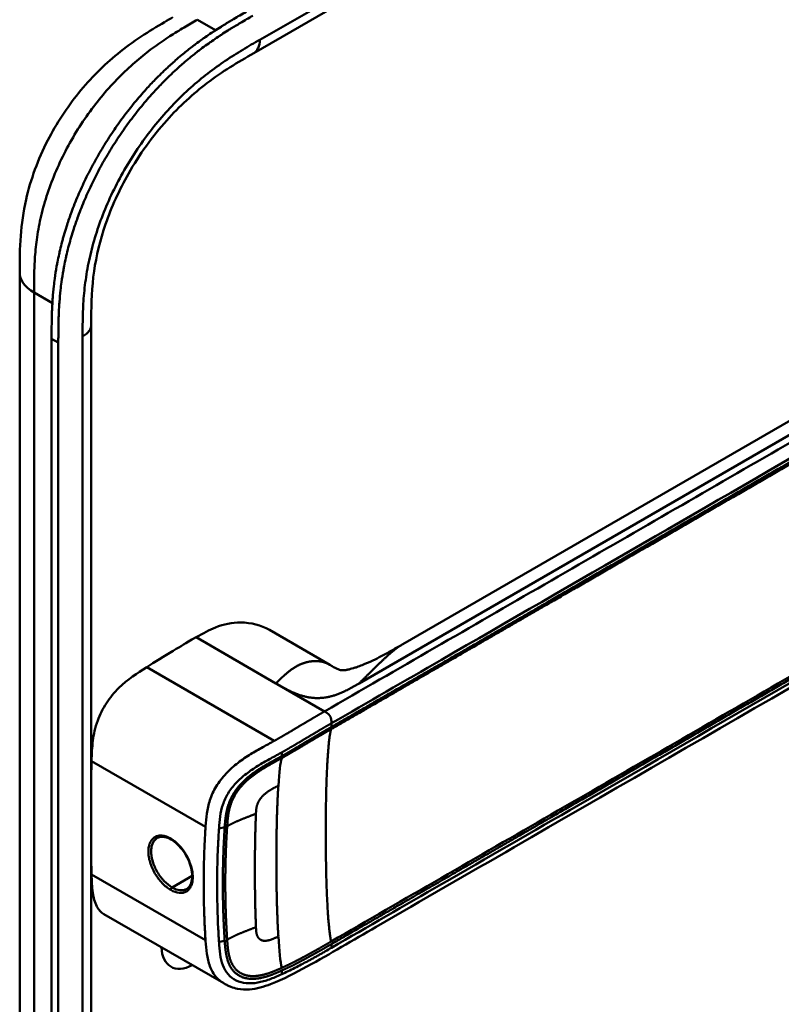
# Model space of a CAD drawing. Header units: millimetres. Extents: x 20 to 833, y 20 to 574.
# Tile 7 of 12: x 383 to 414, y 169 to 209. Entities that reach past the tile are written whole.
import ezdxf

# ---------------------------------------------------------------- set-up
doc = ezdxf.new("R2010")
doc.units = ezdxf.units.MM
doc.header["$LTSCALE"] = 2
doc.layers.add('Sichtbare Kanten(DIN)', color=7, linetype='Continuous', lineweight=50)
doc.layers.add('Sichtbare tangentiale Kanten(DIN)', color=7, linetype='Continuous', lineweight=50)

msp = doc.modelspace()

# ---------------------------------------------------------------- linework, layer by layer
at = {"layer": 'Sichtbare Kanten(DIN)'}
for p, q in [((433.832, 231.249), (392.841, 207.583)), ((392.841, 207.583), (392.841, 207.583)), ((398.917, 183.489), (430.681, 201.828)), ((383.301, 198.643), (383.301, 198.643)), ((386.218, 196.521), (386.218, 196.521)), ((386.218, 196.521), (386.218, 134.653)), ((384.602, 133.423), (384.602, 195.944)), ((384.876, 195.786), (384.876, 133.265)), ((393.487, 184.068), (395.944, 182.649)), ((396.374, 180.324), (396.374, 180.324)), ((396.162, 180.202), (396.162, 180.202)), ((391.715, 178.213), (391.715, 178.213)), ((393.242, 177.332), (393.241, 177.332)), ((391.695, 176.424), (391.695, 176.424)), ((391.363, 172.717), (391.363, 172.717)), ((391.596, 172.794), (391.596, 172.794)), ((391.618, 169.665), (386.738, 172.482)), ((391.618, 169.665), (391.618, 169.665))]:
    msp.add_line(p, q, dxfattribs=at)
for centre, major_axis, ratio, start_param, end_param in [((392.372, 177.834), (2.26, 3.914), 0.57735, 0.316429, 0.3165), ((392.315, 177.867), (2.3, 3.984), 0.57735, 0.270097, 0.270412), ((392.145, 177.965), (2.3, 3.984), 0.57735, 0.184418, 0.184904), ((392.23, 177.916), (2.32, 4.018), 0.57735, 0.219371, 0.219881), ((392.259, 177.899), (2.34, 4.053), 0.57735, 0.226219, 0.226799), ((392.083, 177.993), (-2.264, -3.922), 0.57735, 2.53255, 2.532551), ((392.031, 178.029), (-1.911, -3.31), 0.577355, 2.541317, 2.541319), ((392.089, 177.997), (1.95, 3.378), 0.57735, 5.700566, 5.70057), ((392.23, 177.916), (-2.32, -4.018), 0.57735, 2.338409, 2.338428), ((392.372, 177.834), (2.26, 3.914), 0.57735, 5.523901, 5.523922), ((392.315, 177.867), (2.3, 3.984), 0.57735, 5.506055, 5.506075), ((392.259, 177.899), (2.34, 4.053), 0.57735, 4.119086, 4.119229), ((392.089, 177.997), (-2.26, -3.914), 0.57735, 0.658548, 0.658552), ((392.259, 177.899), (-2.76, -4.78), 0.57735, 0.9483, 0.948426), ((392.259, 177.899), (-2.76, -4.78), 0.57735, 0.638877, 0.63888), ((392.202, 177.93), (2.799, 4.848), 0.57735, 3.797045, 3.797047), ((390.392, 171.955), (-0.93, -1.611), 0.57735, 5.54054, 7.025984), ((390.392, 171.955), (0.93, 1.611), 0.57735, 4.347781, 4.347796)]:
    msp.add_ellipse(centre, major_axis=major_axis, ratio=ratio, start_param=start_param, end_param=end_param, dxfattribs=at)
for points, knots in [([(384.602, 195.944), (384.602, 196.042), (384.602, 196.237), (384.604, 196.484), (384.607, 196.733), (384.612, 196.935), (384.622, 197.19), (384.633, 197.396), (384.654, 197.708), (384.683, 198.025), (384.736, 198.456), (384.787, 198.784), (384.849, 199.116), (384.895, 199.339), (384.959, 199.619), (385.016, 199.845), (385.093, 200.128), (385.16, 200.356), (385.268, 200.697), (385.386, 201.039), (385.582, 201.552), (385.776, 202.005), (386.04, 202.566), (386.269, 203.008), (386.574, 203.552), (386.834, 203.977), (387.176, 204.496), (387.462, 204.899), (387.833, 205.385), (388.142, 205.76), (388.498, 206.164), (388.741, 206.423), (388.988, 206.673), (389.154, 206.835), (389.405, 207.072), (389.658, 207.299), (390, 207.587), (390.257, 207.792), (390.516, 207.987), (390.689, 208.113), (390.905, 208.265), (391.077, 208.382), (391.293, 208.524), (391.466, 208.635), (391.724, 208.795), (392.066, 209.001), (392.364, 209.173), (392.533, 209.271)], [-0.9999979, -0.9999979, -0.9999979, -0.9999979, -0.9791648, -0.9583317, -0.9479152, -0.9270821, -0.9166655, -0.8958324, -0.8854159, -0.8541662, -0.8333331, -0.8020835, -0.791667, -0.7708339, -0.7604173, -0.7395842, -0.7291677, -0.7083346, -0.697918, -0.6666684, -0.6458353, -0.6041691, -0.583336, -0.5416699, -0.5208368, -0.4791706, -0.4583375, -0.4166713, -0.3958382, -0.354172, -0.3333389, -0.3020893, -0.2916727, -0.2708397, -0.2604231, -0.2291735, -0.2083404, -0.1770907, -0.1666742, -0.1458411, -0.1354246, -0.1145915, -0.1041749, -0.0833418, -0.0729253, -0.0416756, -0.0000095, -0.0000095, -0.0000095, -0.0000095]), ([(383.301, 198.643), (383.301, 199.118), (383.302, 199.62), (383.379, 200.619), (383.448, 201.119), (383.744, 202.427), (384.048, 203.257), (384.797, 204.714), (385.228, 205.371), (386.19, 206.558), (386.734, 207.098), (387.921, 208.069), (388.58, 208.486), (389.321, 208.919), (389.433, 208.984), (389.544, 209.048)], [0, 0, 0, 0, 0.436896, 0.436896, 0.842838, 0.842838, 1.49715, 1.49715, 2.073353, 2.073353, 2.662039, 2.662039, 3.316728, 3.316728, 3.434626, 3.434626, 3.434626, 3.434626]), ([(392.807, 209.112), (392.638, 209.015), (392.341, 208.843), (391.998, 208.637), (391.74, 208.476), (391.567, 208.366), (391.352, 208.224), (391.179, 208.106), (390.963, 207.954), (390.79, 207.829), (390.532, 207.633), (390.274, 207.429), (389.933, 207.141), (389.679, 206.914), (389.428, 206.677), (389.262, 206.515), (389.016, 206.264), (388.773, 206.006), (388.416, 205.602), (388.108, 205.227), (387.736, 204.74), (387.45, 204.337), (387.108, 203.819), (386.849, 203.393), (386.543, 202.85), (386.315, 202.407), (386.05, 201.847), (385.857, 201.394), (385.661, 200.881), (385.542, 200.539), (385.434, 200.197), (385.367, 199.97), (385.29, 199.687), (385.233, 199.461), (385.169, 199.18), (385.123, 198.957), (385.062, 198.626), (385.01, 198.297), (384.957, 197.867), (384.928, 197.55), (384.907, 197.237), (384.896, 197.031), (384.887, 196.776), (384.882, 196.575), (384.878, 196.326), (384.876, 196.079), (384.876, 195.883), (384.876, 195.786)], [0.0000095, 0.0000095, 0.0000095, 0.0000095, 0.0416756, 0.0729253, 0.0833418, 0.1041749, 0.1145915, 0.1354246, 0.1458411, 0.1666742, 0.1770907, 0.2083404, 0.2291735, 0.2604231, 0.2708397, 0.2916727, 0.3020893, 0.3333389, 0.354172, 0.3958382, 0.4166713, 0.4583375, 0.4791706, 0.5208368, 0.5416699, 0.583336, 0.6041691, 0.6458353, 0.6666684, 0.697918, 0.7083346, 0.7291677, 0.7395842, 0.7604173, 0.7708339, 0.791667, 0.8020835, 0.8333331, 0.8541662, 0.8854159, 0.8958324, 0.9166655, 0.9270821, 0.9479152, 0.9583317, 0.9791648, 0.9999979, 0.9999979, 0.9999979, 0.9999979]), ([(392.841, 207.583), (392.193, 207.209), (391.561, 206.835), (390.376, 205.935), (389.816, 205.425), (388.721, 204.2), (388.18, 203.451), (387.359, 202.007), (387.039, 201.305), (386.578, 199.963), (386.423, 199.309), (386.24, 198.032), (386.22, 197.408), (386.218, 196.694), (386.218, 196.607), (386.218, 196.521)], [0, 0, 0, 0, 0.687972, 0.687972, 1.303815, 1.303815, 1.980815, 1.980815, 2.549977, 2.549977, 3.091619, 3.091619, 3.672364, 3.672364, 3.752207, 3.752207, 3.752207, 3.752207]), ([(383.301, 136.775), (383.301, 147.662), (383.301, 158.549), (383.301, 179.171), (383.301, 188.907), (383.301, 198.643)], [0, 0, 0, 0, 10, 10, 18.943141, 18.943141, 18.943141, 18.943141]), ([(438.081, 197.261), (438.081, 197.259), (438.081, 197.257), (438.081, 197.253), (438.081, 197.251), (438.081, 197.246), (438.081, 197.244), (438.081, 197.237), (438.081, 197.232), (438.081, 197.221), (438.081, 197.214), (438.081, 197.194), (438.081, 197.181), (438.08, 197.137), (438.079, 197.108), (438.074, 196.997), (438.066, 196.921), (438.027, 196.633), (437.97, 196.435), (437.752, 195.923), (437.544, 195.625), (436.946, 194.945), (436.515, 194.577), (435.217, 193.599), (434.274, 193.024), (430.857, 191.007), (428.348, 189.584), (418.395, 183.838), (410.931, 179.529), (401.589, 174.135), (399.711, 173.051), (396.894, 171.424), (395.961, 170.865), (394.537, 170.09), (394.055, 169.835), (393.256, 169.524), (392.966, 169.44), (392.508, 169.406), (392.342, 169.413), (392.091, 169.462), (392.003, 169.487), (391.87, 169.538), (391.824, 169.557), (391.752, 169.592), (391.727, 169.605), (391.689, 169.626), (391.675, 169.633), (391.654, 169.645), (391.647, 169.649), (391.632, 169.657), (391.625, 169.662), (391.618, 169.665)], [0, 0, 0, 0, 0.001569, 0.001569, 0.003149, 0.003149, 0.00522, 0.00522, 0.008412, 0.008412, 0.014094, 0.014094, 0.025824, 0.025824, 0.054374, 0.054374, 0.136744, 0.136744, 0.370735, 0.370735, 0.770715, 0.770715, 1.338552, 1.338552, 2.361631, 2.361631, 5.000823, 5.000823, 12.918013, 12.918013, 14.909711, 14.909711, 15.905563, 15.905563, 16.406589, 16.406589, 16.669703, 16.669703, 16.816064, 16.816064, 16.894648, 16.894648, 16.935882, 16.935882, 16.957647, 16.957647, 16.969322, 16.969322, 16.975615, 16.975615, 16.982343, 16.982343, 16.982343, 16.982343]), ([(393.486, 184.068), (393.142, 184.266), (392.736, 184.371), (392.305, 184.373), (391.965, 184.374), (391.62, 184.308), (391.283, 184.175), (391.028, 184.075), (390.779, 183.935), (390.494, 183.771)], [-0.7380612, -0.7380612, -0.7380612, -0.7380612, -0.4287848, -0.4287848, -0.4287848, -0.184871, -0.184871, -0.184871, -0.0000155, -0.0000155, -0.0000155, -0.0000155]), ([(390.494, 183.771), (389.997, 183.484), (389.918, 183.438), (389.199, 183.005), (388.807, 182.76), (388.478, 182.553)], [-0.6905781, -0.6905781, -0.6905781, -0.6905781, -0.3490884, -0.3490884, 0, 0, 0, 0]), ([(396.068, 182.578), (396.115, 182.552), (396.153, 182.531), (396.225, 182.494), (396.256, 182.48), (396.327, 182.45), (396.356, 182.441), (396.406, 182.429), (396.423, 182.426), (396.483, 182.426), (396.511, 182.426), (396.586, 182.435), (396.603, 182.438), (396.64, 182.444), (396.66, 182.448), (396.714, 182.459), (396.753, 182.468), (396.83, 182.488), (396.868, 182.499), (396.954, 182.525), (397.002, 182.541), (397.121, 182.582), (397.192, 182.608), (397.383, 182.684), (397.501, 182.735), (397.849, 182.895), (398.069, 183.01), (398.5, 183.247), (398.708, 183.368), (398.912, 183.486)], [0, 0, 0, 0, 0.065322, 0.065322, 0.147442, 0.147442, 0.298534, 0.298534, 0.475337, 0.475337, 0.572836, 0.572836, 0.597287, 0.597287, 0.618593, 0.618593, 0.651842, 0.651842, 0.681874, 0.681874, 0.719497, 0.719497, 0.777073, 0.777073, 0.879794, 0.879794, 1.092522, 1.092522, 1.311068, 1.311068, 1.311068, 1.311068]), ([(388.478, 182.553), (388.097, 182.312), (387.706, 182.06), (387.159, 181.522), (386.987, 181.317), (386.689, 180.858), (386.571, 180.621), (386.376, 180.086), (386.32, 179.813), (386.249, 179.278), (386.24, 179.001), (386.232, 178.724)], [-1.198873, -1.198873, -1.198873, -1.198873, -0.834881, -0.834881, -0.646876, -0.646876, -0.46444, -0.46444, -0.250657, -0.250657, 0, 0, 0, 0]), ([(389.475, 175.528), (389.388, 175.578), (389.301, 175.612), (389.141, 175.644), (389.067, 175.643), (388.97, 175.618), (388.939, 175.605), (388.911, 175.589)], [0, 0, 0, 0, 0.0944548, 0.0944548, 0.1892864, 0.1892864, 0.2374391, 0.2374391, 0.2374391, 0.2374391]), ([(390.112, 173.511), (390.176, 173.548), (390.23, 173.608), (390.304, 173.765), (390.326, 173.86), (390.337, 174.063), (390.329, 174.171), (390.287, 174.393), (390.252, 174.511), (390.159, 174.742), (390.099, 174.858), (389.963, 175.073), (389.885, 175.174), (389.72, 175.35), (389.631, 175.426), (389.52, 175.5), (389.498, 175.515), (389.475, 175.528)], [0, 0, 0, 0, 0.1137845, 0.1137845, 0.2182551, 0.2182551, 0.3123921, 0.3123921, 0.4068404, 0.4068404, 0.502596, 0.502596, 0.598042, 0.598042, 0.6936793, 0.6936793, 0.7182625, 0.7182625, 0.7182625, 0.7182625]), ([(386.738, 172.482), (386.615, 172.553), (386.518, 172.661), (386.36, 172.961), (386.311, 173.153), (386.248, 173.596), (386.24, 173.847), (386.232, 174.099)], [0.6547013, 0.6547013, 0.6547013, 0.6547013, 0.838061, 0.838061, 1.045951, 1.045951, 1.2753174, 1.2753174, 1.2753174, 1.2753174])]:
    msp.add_open_spline(points, degree=3, knots=knots, dxfattribs=at)
for points, degree in [([(398.916, 183.488), (398.915, 183.488), (398.915, 183.488), (398.914, 183.487), (398.914, 183.487), (398.913, 183.487), (398.913, 183.487), (398.912, 183.486)], 7), ([(395.935, 182.654), (395.962, 182.639), (395.989, 182.623), (396.015, 182.608), (396.041, 182.593), (396.068, 182.578)], 5), ([(395.935, 182.654), (395.937, 182.653), (395.938, 182.653), (395.94, 182.652), (395.941, 182.651), (395.943, 182.65), (395.944, 182.649)], 6), ([(386.232, 178.724), (386.227, 178.531), (386.222, 178.339), (386.218, 178.147)], 3), ([(388.911, 175.589), (388.911, 175.589), (388.911, 175.589), (388.911, 175.589)], 3), ([(392.896, 175.179), (392.896, 175.179), (392.896, 175.179), (392.896, 175.179)], 3), ([(386.218, 174.66), (386.222, 174.472), (386.227, 174.286), (386.232, 174.099)], 3), ([(392.895, 173.511), (392.895, 173.511), (392.895, 173.511), (392.894, 173.511)], 3)]:
    msp.add_open_spline(points, degree=degree, dxfattribs=at)
at = {"layer": 'Sichtbare tangentiale Kanten(DIN)'}
for p, q in [((393.09, 208.132), (434.08, 231.798)), ((391.287, 208.52), (390.544, 208.949)), ((389.453, 208.294), (389.453, 208.294)), ((387.337, 206.587), (387.337, 206.587)), ((431.323, 201.628), (397.14, 181.893)), ((383.913, 199.104), (383.913, 199.104)), ((384.633, 197.396), (383.886, 197.827)), ((384.876, 195.786), (384.602, 195.944)), ((385.866, 134.163), (385.866, 196.031)), ((393.748, 181.893), (390.494, 183.771)), ((388.478, 182.553), (393.68, 179.549)), ((393.793, 181.866), (393.748, 181.893)), ((395.73, 180.749), (393.793, 181.866)), ((396.01, 180.264), (396.01, 180.114)), ((396.222, 180.236), (396.222, 180.236)), ((393.994, 178.933), (393.983, 179.077)), ((386.232, 178.724), (390.879, 176.041)), ((391.66, 176.024), (391.427, 175.973)), ((391.364, 174.639), (391.364, 174.639)), ((391.6, 174.775), (391.6, 174.775)), ((390.807, 174.318), (390.807, 174.318)), ((386.232, 174.099), (390.879, 171.417)), ((390.333, 174.044), (389.515, 173.572)), ((391.66, 171.399), (391.427, 171.349)), ((396.01, 171.262), (396.01, 171.112)), ((393.994, 170.188), (393.983, 170.032))]:
    msp.add_line(p, q, dxfattribs=at)
for centre, major_axis, ratio, start_param, end_param in [((394.273, 170.999), (-0.207, 7.978), 0.058769, 0.180326, 0.567465), ((394.272, 177.79), (-0.173, -7.741), 0.062201, 5.644955, 6.032571)]:
    msp.add_ellipse(centre, major_axis=major_axis, ratio=ratio, start_param=start_param, end_param=end_param, dxfattribs=at)
for points, degree, knots in [([(390.544, 208.949), (390.367, 208.846), (390.185, 208.742), (390.002, 208.633), (389.808, 208.517), (389.612, 208.397), (389.417, 208.271), (389.21, 208.137), (389.004, 207.996), (388.799, 207.847), (388.583, 207.69), (388.369, 207.523), (388.158, 207.345), (387.936, 207.159), (387.717, 206.961), (387.503, 206.753), (387.282, 206.536), (387.066, 206.308), (386.858, 206.07), (386.645, 205.827), (386.44, 205.573), (386.243, 205.309), (386.045, 205.042), (385.855, 204.766), (385.675, 204.479), (385.495, 204.192), (385.325, 203.895), (385.169, 203.595), (385.012, 203.293), (384.869, 202.986), (384.74, 202.678), (384.611, 202.37), (384.497, 202.06), (384.399, 201.752), (384.302, 201.445), (384.219, 201.141), (384.153, 200.843), (384.086, 200.547), (384.036, 200.261), (383.997, 199.98), (383.96, 199.71), (383.935, 199.444), (383.918, 199.18), (383.902, 198.937), (383.894, 198.696), (383.89, 198.458), (383.886, 198.244), (383.886, 198.032), (383.886, 197.827)], 3, [0, 0, 0, 0, 0.189483, 0.189483, 0.189483, 0.390488, 0.390488, 0.390488, 0.603341, 0.603341, 0.603341, 0.827847, 0.827847, 0.827847, 1.063028, 1.063028, 1.063028, 1.306916, 1.306916, 1.306916, 1.556493, 1.556493, 1.556493, 1.807928, 1.807928, 1.807928, 2.059373, 2.059373, 2.059373, 2.31343, 2.31343, 2.31343, 2.568298, 2.568298, 2.568298, 2.821899, 2.821899, 2.821899, 3.074612, 3.074612, 3.074612, 3.317553, 3.317553, 3.317553, 3.540814, 3.540814, 3.540814, 3.741293, 3.741293, 3.741293, 3.741293]), ([(385.866, 196.031), (385.866, 196.292), (385.867, 196.83), (385.906, 197.681), (386.012, 198.566), (386.257, 199.782), (386.777, 201.345), (387.72, 203.174), (388.905, 204.829), (390.031, 205.993), (390.969, 206.77), (391.682, 207.282), (392.396, 207.732), (392.862, 208.001), (393.09, 208.132)], 3, [18.388359, 18.388359, 18.388359, 18.388359, 18.631862, 18.875363, 19.118865, 19.362366, 19.849368, 20.336371, 20.823374, 21.310376, 21.553877, 21.797379, 22.04088, 22.284383, 22.284383, 22.284383, 22.284383]), ([(431.609, 201.463), (430.864, 201.033), (430.115, 200.601), (428.618, 199.737), (427.869, 199.304), (426.373, 198.441), (425.626, 198.009), (424.132, 197.147), (423.386, 196.716), (421.146, 195.422), (419.651, 194.559), (416.66, 192.832), (415.163, 191.969), (412.173, 190.242), (410.679, 189.379), (407.69, 187.654), (406.196, 186.791), (403.205, 185.064), (401.709, 184.2), (398.719, 182.474), (397.227, 181.613), (395.73, 180.748)], 3, [28.65661, 28.65661, 28.65661, 28.65661, 29.448344, 29.448344, 30.241165, 30.241165, 31.033986, 31.033986, 31.826807, 31.826807, 33.412449, 33.412449, 34.99809, 34.99809, 36.583732, 36.583732, 38.169374, 38.169374, 39.755016, 39.755016, 41.340657, 41.340657, 41.340657, 41.340657]), ([(395.995, 180.023), (395.997, 180.024), (396.886, 180.538), (398.679, 181.573), (401.381, 183.133), (404.967, 185.203), (409.45, 187.792), (413.938, 190.383), (418.422, 192.972), (422.457, 195.301), (426.046, 197.374), (428.737, 198.927), (430.53, 199.963), (431.428, 200.48), (431.876, 200.739)], 5, [20.643505, 20.643505, 20.643505, 20.643505, 20.643505, 20.643505, 20.647304, 22.232947, 23.81859, 25.404233, 26.989877, 28.57552, 30.161163, 31.746806, 32.539627, 33.332646, 33.332646, 33.332646, 33.332646, 33.332646, 33.332646]), ([(396.01, 180.264), (397.507, 181.128), (398.999, 181.99), (400.494, 182.852), (405.967, 186.012), (411.439, 189.172), (416.917, 192.334), (420.595, 194.458), (424.262, 196.575), (427.942, 198.7), (429.257, 199.459), (430.575, 200.22), (431.889, 200.978)], 3, [0, 0, 0, 0, 1.585642, 1.585642, 1.585642, 7.391542, 7.391542, 7.391542, 11.290432, 11.290432, 11.290432, 12.683632, 12.683632, 12.683632, 12.683632]), ([(431.888, 200.829), (431.888, 200.829), (431.44, 200.57), (430.543, 200.052), (428.75, 199.017), (426.059, 197.463), (422.47, 195.391), (418.434, 193.061), (413.95, 190.472), (409.463, 187.881), (404.978, 185.292), (401.393, 183.222), (398.69, 181.662), (396.899, 180.628), (396.01, 180.114)], 5, [0, 0, 0, 0, 0, 0, 0.000115, 0.792936, 1.585758, 3.171401, 4.757044, 6.342687, 7.92833, 9.513973, 11.099617, 12.688168, 12.688168, 12.688168, 12.688168, 12.688168, 12.688168]), ([(396.008, 171.26), (396.01, 171.262), (396.899, 171.775), (398.691, 172.81), (401.394, 174.37), (404.979, 176.44), (409.463, 179.029), (413.95, 181.62), (418.434, 184.208), (422.47, 186.538), (426.059, 188.611), (428.75, 190.164), (430.543, 191.2), (431.44, 191.717), (431.889, 191.976)], 5, [20.643738, 20.643738, 20.643738, 20.643738, 20.643738, 20.643738, 20.647429, 22.23307, 23.81871, 25.404351, 26.989992, 28.575633, 30.161274, 31.746914, 32.539735, 33.332924, 33.332924, 33.332924, 33.332924, 33.332924, 33.332924]), ([(431.876, 192.08), (431.128, 191.649), (430.381, 191.217), (428.886, 190.354), (428.139, 189.923), (425.896, 188.628), (424.401, 187.765), (421.411, 186.038), (419.916, 185.176), (416.927, 183.45), (415.432, 182.587), (412.442, 180.86), (410.946, 179.997), (407.956, 178.27), (406.462, 177.407), (403.473, 175.682), (401.978, 174.819), (398.982, 173.089), (397.479, 172.221), (395.997, 171.366)], 3, [3.014705, 3.014705, 3.014705, 3.014705, 3.807868, 3.807868, 4.600688, 4.600688, 6.186329, 6.186329, 7.77197, 7.77197, 9.357611, 9.357611, 10.943251, 10.943251, 12.528892, 12.528892, 14.114533, 14.114533, 15.703149, 15.703149, 15.703149, 15.703149]), ([(431.889, 191.827), (429.073, 190.201), (426.249, 188.571), (423.436, 186.946), (417.657, 183.61), (411.866, 180.267), (406.086, 176.929), (404.223, 175.854), (402.359, 174.778), (400.493, 173.701), (398.993, 172.834), (397.489, 171.966), (396.01, 171.112)], 3, [23.229983, 23.229983, 23.229983, 23.229983, 26.216835, 26.216835, 26.216835, 32.351591, 32.351591, 32.351591, 34.327983, 34.327983, 34.327983, 35.917386, 35.917386, 35.917386, 35.917386]), ([(395.73, 180.749), (395.678, 180.719), (395.583, 180.664), (395.445, 180.584), (395.249, 180.47), (394.999, 180.323), (394.75, 180.175), (394.496, 180.023), (394.236, 179.868), (394.017, 179.74), (393.853, 179.646), (393.744, 179.584), (393.686, 179.552), (393.68, 179.549)], 5, [0, 0, 0, 0, 0, 0, 0.0885648, 0.1771296, 0.2656944, 0.3542592, 0.442824, 0.5313888, 0.6199536, 0.7085184, 0.7182818, 0.7182818, 0.7182818, 0.7182818, 0.7182818, 0.7182818]), ([(393.983, 179.077), (393.983, 179.077), (394.036, 179.106), (394.143, 179.166), (394.304, 179.259), (394.519, 179.385), (394.781, 179.541), (395.035, 179.692), (395.283, 179.84), (395.531, 179.986), (395.725, 180.099), (395.863, 180.179), (395.958, 180.234), (396.01, 180.264)], 5, [0.0000841, 0.0000841, 0.0000841, 0.0000841, 0.0000841, 0.0000841, 0.0003027, 0.0888675, 0.1774323, 0.2659971, 0.3545619, 0.4431267, 0.5316915, 0.6202563, 0.7088211, 0.7088211, 0.7088211, 0.7088211, 0.7088211, 0.7088211]), ([(393.985, 178.845), (393.985, 178.845), (394.038, 178.875), (394.145, 178.935), (394.304, 179.027), (394.515, 179.151), (394.773, 179.304), (395.024, 179.455), (395.271, 179.601), (395.513, 179.744), (395.706, 179.856), (395.85, 179.94), (395.946, 179.995), (395.992, 180.022)], 5, [19.9453576, 19.9453576, 19.9453576, 19.9453576, 19.9453576, 19.9453576, 19.9454241, 20.0331591, 20.1208941, 20.2086291, 20.2963641, 20.3840991, 20.4718341, 20.5595692, 20.6426641, 20.6426641, 20.6426641, 20.6426641, 20.6426641, 20.6426641]), ([(396.01, 180.114), (395.962, 180.087), (395.866, 180.031), (395.72, 179.947), (395.526, 179.834), (395.282, 179.689), (395.035, 179.543), (394.782, 179.392), (394.525, 179.239), (394.313, 179.114), (394.154, 179.023), (394.047, 178.962), (393.994, 178.933)], 5, [0, 0, 0, 0, 0, 0, 0.0848259, 0.1725609, 0.2602959, 0.3480309, 0.4357659, 0.5235009, 0.6112359, 0.698521, 0.698521, 0.698521, 0.698521, 0.698521, 0.698521]), ([(393.68, 179.549), (393.524, 179.462), (393.369, 179.378), (393.208, 179.29), (393.048, 179.201), (392.883, 179.108), (392.714, 179.003), (392.545, 178.899), (392.372, 178.783), (392.203, 178.653), (392.034, 178.522), (391.868, 178.376), (391.716, 178.215), (391.564, 178.053), (391.426, 177.876), (391.314, 177.692), (391.203, 177.508), (391.117, 177.318), (391.056, 177.132), (390.994, 176.947), (390.956, 176.765), (390.93, 176.588), (390.905, 176.41), (390.892, 176.237), (390.88, 176.065), (390.88, 176.057), (390.879, 176.049), (390.879, 176.041)], 3, [0.718282, 0.718282, 0.718282, 0.718282, 0.878513, 0.878513, 0.878513, 1.038839, 1.038839, 1.038839, 1.199166, 1.199166, 1.199166, 1.359492, 1.359492, 1.359492, 1.519819, 1.519819, 1.519819, 1.680145, 1.680145, 1.680145, 1.840471, 1.840471, 1.840471, 2.000798, 2.000798, 2.000798, 2.008139, 2.008139, 2.008139, 2.008139]), ([(391.427, 175.973), (391.438, 176.142), (391.451, 176.307), (391.474, 176.468), (391.497, 176.63), (391.531, 176.789), (391.583, 176.946), (391.636, 177.103), (391.706, 177.259), (391.797, 177.408), (391.888, 177.557), (391.999, 177.701), (392.125, 177.835), (392.251, 177.968), (392.393, 178.093), (392.542, 178.208), (392.691, 178.323), (392.848, 178.428), (393.006, 178.526), (393.164, 178.623), (393.323, 178.713), (393.481, 178.801), (393.639, 178.888), (393.796, 178.972), (393.955, 179.061), (393.964, 179.066), (393.974, 179.071), (393.983, 179.077)], 3, [0, 0, 0, 0, 0.159971, 0.159971, 0.159971, 0.320297, 0.320297, 0.320297, 0.480624, 0.480624, 0.480624, 0.64095, 0.64095, 0.64095, 0.801277, 0.801277, 0.801277, 0.961603, 0.961603, 0.961603, 1.121929, 1.121929, 1.121929, 1.282256, 1.282256, 1.282256, 1.291621, 1.291621, 1.291621, 1.291621]), ([(393.994, 178.933), (393.994, 178.932), (393.912, 178.887), (393.749, 178.796), (393.502, 178.662), (393.165, 178.472), (392.721, 178.179), (392.303, 177.812), (391.969, 177.371), (391.772, 176.904), (391.702, 176.547), (391.678, 176.284), (391.665, 176.111), (391.66, 176.024)], 5, [0, 0, 0, 0, 0, 0, 0.000449, 0.133304, 0.266158, 0.399013, 0.531868, 0.664722, 0.797577, 0.930432, 1.064471, 1.064471, 1.064471, 1.064471, 1.064471, 1.064471]), ([(391.759, 176.063), (391.765, 176.148), (391.777, 176.32), (391.801, 176.577), (391.869, 176.92), (392.054, 177.358), (392.36, 177.766), (392.748, 178.111), (393.17, 178.392), (393.499, 178.578), (393.742, 178.71), (393.904, 178.8), (393.985, 178.845)], 5, [18.882622, 18.882622, 18.882622, 18.882622, 18.882622, 18.882622, 19.015441, 19.148296, 19.281151, 19.414005, 19.54686, 19.679715, 19.812569, 19.945357, 19.945357, 19.945357, 19.945357, 19.945357, 19.945357]), ([(390.879, 176.041), (390.878, 176.035), (390.878, 176.025), (390.877, 176.017), (390.871, 175.93), (390.866, 175.843), (390.861, 175.755), (390.855, 175.66), (390.85, 175.564), (390.845, 175.468), (390.836, 175.276), (390.828, 175.082), (390.822, 174.889), (390.815, 174.696), (390.81, 174.503), (390.807, 174.311), (390.804, 174.118), (390.803, 173.926), (390.803, 173.734), (390.803, 173.542), (390.804, 173.35), (390.807, 173.157), (390.81, 172.964), (390.815, 172.771), (390.822, 172.577), (390.828, 172.383), (390.836, 172.188), (390.845, 171.994), (390.85, 171.897), (390.855, 171.801), (390.861, 171.705), (390.866, 171.608), (390.872, 171.512), (390.879, 171.417)], 3, [0, 0, 0, 0, 0.00741, 0.00741, 0.00741, 0.088467, 0.088467, 0.088467, 0.176597, 0.176597, 0.176597, 0.352857, 0.352857, 0.352857, 0.529117, 0.529117, 0.529117, 0.705376, 0.705376, 0.705376, 0.881636, 0.881636, 0.881636, 1.057896, 1.057896, 1.057896, 1.234156, 1.234156, 1.234156, 1.322285, 1.322285, 1.322285, 1.410732, 1.410732, 1.410732, 1.410732]), ([(391.427, 171.349), (391.426, 171.357), (391.426, 171.366), (391.425, 171.374), (391.419, 171.468), (391.413, 171.563), (391.408, 171.658), (391.402, 171.753), (391.397, 171.849), (391.392, 171.945), (391.383, 172.137), (391.375, 172.329), (391.369, 172.521), (391.339, 173.425), (391.345, 174.316), (391.385, 175.214), (391.387, 175.27), (391.39, 175.326), (391.392, 175.382), (391.397, 175.477), (391.402, 175.571), (391.408, 175.666), (391.413, 175.76), (391.419, 175.854), (391.425, 175.948), (391.426, 175.956), (391.426, 175.964), (391.427, 175.973)], 3, [0, 0, 0, 0, 0.008036, 0.008036, 0.008036, 0.096166, 0.096166, 0.096166, 0.184296, 0.184296, 0.184296, 0.360556, 0.360556, 0.360556, 1.190148, 1.190148, 1.190148, 1.241854, 1.241854, 1.241854, 1.329984, 1.329984, 1.329984, 1.418114, 1.418114, 1.418114, 1.426148, 1.426148, 1.426148, 1.426148]), ([(391.66, 176.024), (391.66, 176.024), (391.652, 175.909), (391.639, 175.68), (391.618, 175.332), (391.601, 174.873), (391.585, 174.295), (391.582, 173.718), (391.585, 173.139), (391.601, 172.559), (391.618, 172.096), (391.639, 171.746), (391.652, 171.515), (391.66, 171.399)], 5, [0.000001, 0.000001, 0.000001, 0.000001, 0.000001, 0.000001, 0.000038, 0.176942, 0.353846, 0.53075, 0.707654, 0.884558, 1.061462, 1.238366, 1.415305, 1.415305, 1.415305, 1.415305, 1.415305, 1.415305]), ([(391.759, 171.438), (391.759, 171.438), (391.759, 171.439), (391.751, 171.555), (391.738, 171.788), (391.717, 172.137), (391.7, 172.6), (391.685, 173.179), (391.681, 173.756), (391.685, 174.333), (391.7, 174.911), (391.717, 175.37), (391.738, 175.718), (391.751, 175.948), (391.759, 176.063)], 5, [17.464876, 17.464876, 17.464876, 17.464876, 17.464876, 17.464876, 17.464906, 17.466133, 17.643037, 17.819941, 17.996845, 18.173749, 18.350653, 18.527557, 18.704461, 18.882622, 18.882622, 18.882622, 18.882622, 18.882622, 18.882622]), ([(388.547, 175.038), (388.547, 175.038), (388.547, 175.106), (388.558, 175.237), (388.611, 175.405), (388.696, 175.539), (388.811, 175.634), (388.95, 175.685), (389.161, 175.695), (389.34, 175.633), (389.459, 175.565)], 3, [0, 0, 0, 0, 0.0000144, 0.0614945, 0.1229746, 0.1844546, 0.2459347, 0.3074148, 0.3688949, 0.4918552, 0.4918552, 0.4918552, 0.4918552]), ([(388.911, 175.589), (388.889, 175.576), (388.868, 175.561), (388.849, 175.544), (388.833, 175.531), (388.819, 175.517), (388.805, 175.501), (388.774, 175.465), (388.747, 175.423), (388.725, 175.376), (388.707, 175.335), (388.692, 175.291), (388.681, 175.243), (388.679, 175.235), (388.678, 175.227), (388.676, 175.22), (388.665, 175.163), (388.66, 175.102), (388.66, 175.038), (388.66, 174.974), (388.665, 174.906), (388.676, 174.837), (388.678, 174.826), (388.68, 174.815), (388.682, 174.803), (388.693, 174.745), (388.707, 174.686), (388.725, 174.626), (388.747, 174.555), (388.774, 174.483), (388.805, 174.412), (388.819, 174.379), (388.835, 174.347), (388.851, 174.315), (388.87, 174.277), (388.89, 174.24), (388.912, 174.203), (388.951, 174.136), (388.995, 174.07), (389.041, 174.008), (389.076, 173.962), (389.112, 173.918), (389.15, 173.876), (389.163, 173.862), (389.176, 173.848), (389.189, 173.834), (389.292, 173.726), (389.404, 173.636), (389.515, 173.572)], 3, [0.2462104, 0.2462104, 0.2462104, 0.2462104, 0.2803959, 0.2803959, 0.2803959, 0.3074005, 0.3074005, 0.3074005, 0.3688806, 0.3688806, 0.3688806, 0.4219893, 0.4219893, 0.4219893, 0.4303607, 0.4303607, 0.4303607, 0.4918407, 0.4918407, 0.4918407, 0.5533208, 0.5533208, 0.5533208, 0.5635023, 0.5635023, 0.5635023, 0.6148009, 0.6148009, 0.6148009, 0.676281, 0.676281, 0.676281, 0.7044598, 0.7044598, 0.7044598, 0.737761, 0.737761, 0.737761, 0.7992411, 0.7992411, 0.7992411, 0.844872, 0.844872, 0.844872, 0.8607212, 0.8607212, 0.8607212, 0.9836813, 0.9836813, 0.9836813, 0.9836813]), ([(389.459, 175.565), (389.577, 175.497), (389.755, 175.353), (389.963, 175.101), (390.099, 174.89), (390.211, 174.664), (390.294, 174.433), (390.346, 174.205), (390.362, 173.989), (390.346, 173.794), (390.294, 173.627), (390.211, 173.494), (390.099, 173.401), (389.963, 173.351), (389.755, 173.342), (389.577, 173.405), (389.459, 173.473)], 3, [0, 0, 0, 0, 0.1229603, 0.1844403, 0.2459204, 0.3074004, 0.3688805, 0.4303605, 0.4918406, 0.5533206, 0.6148007, 0.6762807, 0.7377608, 0.7992408, 0.8607209, 0.983681, 0.983681, 0.983681, 0.983681]), ([(389.459, 173.473), (389.34, 173.541), (389.161, 173.685), (388.95, 173.935), (388.811, 174.144), (388.696, 174.369), (388.611, 174.599), (388.558, 174.826), (388.547, 174.969), (388.547, 175.038)], 3, [0, 0, 0, 0, 0.1229601, 0.1844402, 0.2459203, 0.3074004, 0.3688804, 0.4303605, 0.4918262, 0.4918262, 0.4918262, 0.4918262]), ([(389.515, 173.572), (389.626, 173.508), (389.737, 173.469), (389.839, 173.458), (389.853, 173.457), (389.867, 173.456), (389.881, 173.456), (389.917, 173.455), (389.952, 173.457), (389.985, 173.464), (390.03, 173.473), (390.073, 173.488), (390.112, 173.511), (390.112, 173.511), (390.112, 173.511), (390.112, 173.511)], 3, [0, 0, 0, 0, 0.1229601, 0.1229601, 0.1229601, 0.1399022, 0.1399022, 0.1399022, 0.1844401, 0.1844401, 0.1844401, 0.2459202, 0.2459202, 0.2459202, 0.2461067, 0.2461067, 0.2461067, 0.2461067]), ([(390.879, 171.417), (390.879, 171.409), (390.88, 171.401), (390.88, 171.393), (390.892, 171.219), (390.905, 171.044), (390.93, 170.87), (390.956, 170.696), (390.994, 170.524), (391.056, 170.361), (391.117, 170.198), (391.203, 170.045), (391.314, 169.916), (391.402, 169.816), (391.505, 169.731), (391.618, 169.665)], 3, [0, 0, 0, 0, 0.0073617, 0.0073617, 0.0073617, 0.1676881, 0.1676881, 0.1676881, 0.3280145, 0.3280145, 0.3280145, 0.488341, 0.488341, 0.488341, 0.6137258, 0.6137258, 0.6137258, 0.6137258]), ([(391.66, 171.399), (391.66, 171.399), (391.665, 171.311), (391.678, 171.136), (391.702, 170.872), (391.772, 170.532), (391.97, 170.15), (392.304, 169.896), (392.723, 169.812), (393.166, 169.868), (393.503, 169.978), (393.75, 170.079), (393.913, 170.151), (393.994, 170.188)], 5, [18.881507, 18.881507, 18.881507, 18.881507, 18.881507, 18.881507, 18.882697, 19.015618, 19.14854, 19.281461, 19.414383, 19.547304, 19.680226, 19.813147, 19.945983, 19.945983, 19.945983, 19.945983, 19.945983, 19.945983]), ([(393.985, 170.294), (393.904, 170.257), (393.742, 170.186), (393.499, 170.086), (393.171, 169.98), (392.749, 169.926), (392.361, 170.006), (392.055, 170.238), (391.869, 170.595), (391.801, 170.921), (391.777, 171.179), (391.765, 171.352), (391.759, 171.438)], 5, [0, 0, 0, 0, 0, 0, 0.132315, 0.265237, 0.398158, 0.53108, 0.664001, 0.796923, 0.929844, 1.062736, 1.062736, 1.062736, 1.062736, 1.062736, 1.062736]), ([(393.983, 170.032), (393.974, 170.028), (393.964, 170.024), (393.955, 170.019), (393.796, 169.947), (393.639, 169.881), (393.481, 169.824), (393.323, 169.768), (393.164, 169.723), (393.006, 169.694), (392.848, 169.666), (392.691, 169.656), (392.542, 169.669), (392.393, 169.681), (392.251, 169.718), (392.125, 169.779), (391.999, 169.84), (391.888, 169.926), (391.797, 170.032), (391.706, 170.139), (391.636, 170.266), (391.583, 170.405), (391.531, 170.544), (391.497, 170.695), (391.474, 170.853), (391.451, 171.012), (391.438, 171.178), (391.427, 171.349)], 3, [36.622212, 36.622212, 36.622212, 36.622212, 36.631814, 36.631814, 36.631814, 36.79214, 36.79214, 36.79214, 36.952466, 36.952466, 36.952466, 37.112793, 37.112793, 37.112793, 37.273119, 37.273119, 37.273119, 37.433446, 37.433446, 37.433446, 37.593772, 37.593772, 37.593772, 37.754099, 37.754099, 37.754099, 37.914067, 37.914067, 37.914067, 37.914067]), ([(396.007, 171.111), (395.928, 171.065), (395.849, 171.02), (395.771, 170.974), (395.729, 170.951), (395.688, 170.927), (395.648, 170.904), (395.607, 170.88), (395.566, 170.857), (395.525, 170.834), (395.484, 170.811), (395.443, 170.788), (395.402, 170.764), (395.361, 170.741), (395.32, 170.718), (395.279, 170.696), (395.238, 170.673), (395.197, 170.65), (395.155, 170.628), (395.114, 170.605), (395.073, 170.582), (395.031, 170.56), (394.948, 170.515), (394.864, 170.47), (394.779, 170.425), (394.694, 170.38), (394.607, 170.335), (394.518, 170.291), (394.43, 170.246), (394.34, 170.201), (394.251, 170.158), (394.161, 170.115), (394.072, 170.073), (393.983, 170.032)], 3, [35.9173864, 35.9173864, 35.9173864, 35.9173864, 36.0021913, 36.0021913, 36.0021913, 36.0464737, 36.0464737, 36.0464737, 36.0907561, 36.0907561, 36.0907561, 36.1350385, 36.1350385, 36.1350385, 36.1793209, 36.1793209, 36.1793209, 36.2236033, 36.2236033, 36.2236033, 36.2678857, 36.2678857, 36.2678857, 36.3564505, 36.3564505, 36.3564505, 36.4450153, 36.4450153, 36.4450153, 36.5335801, 36.5335801, 36.5335801, 36.6222122, 36.6222122, 36.6222122, 36.6222122]), ([(395.997, 171.366), (395.95, 171.338), (395.853, 171.283), (395.708, 171.199), (395.514, 171.087), (395.272, 170.952), (395.024, 170.815), (394.774, 170.682), (394.516, 170.548), (394.305, 170.444), (394.145, 170.368), (394.038, 170.318), (393.985, 170.294)], 5, [15.703149, 15.703149, 15.703149, 15.703149, 15.703149, 15.703149, 15.7878438, 15.8755138, 15.9631839, 16.0508539, 16.1385239, 16.2261939, 16.3138639, 16.4021323, 16.4021323, 16.4021323, 16.4021323, 16.4021323, 16.4021323]), ([(393.994, 170.188), (393.994, 170.188), (394.048, 170.212), (394.154, 170.262), (394.314, 170.338), (394.526, 170.442), (394.783, 170.576), (395.035, 170.71), (395.283, 170.847), (395.525, 170.982), (395.719, 171.094), (395.863, 171.177), (395.959, 171.232), (396.005, 171.259)], 5, [19.9459827, 19.9459827, 19.9459827, 19.9459827, 19.9459827, 19.9459827, 19.9460686, 20.0337387, 20.1214087, 20.2090787, 20.2967487, 20.3844187, 20.4720888, 20.5597588, 20.6429705, 20.6429705, 20.6429705, 20.6429705, 20.6429705, 20.6429705])]:
    msp.add_open_spline(points, degree=degree, knots=knots, dxfattribs=at)
for points, degree in [([(392.841, 207.583), (392.995, 207.672), (393.09, 207.862), (393.09, 208.132)], 3), ([(383.886, 197.827), (383.496, 198.052), (383.301, 198.348), (383.301, 198.643)], 3), ([(383.886, 197.827), (383.886, 166.893), (383.886, 135.959)], 2), ([(386.218, 196.521), (386.218, 196.343), (386.101, 196.166), (385.866, 196.031)], 3), ([(398.912, 183.486), (398.777, 183.408), (398.618, 183.298), (398.43, 183.147), (398.204, 182.944), (397.926, 182.677), (397.58, 182.33), (397.14, 181.893)], 7), ([(393.748, 181.893), (394.104, 182.247), (394.392, 182.534), (394.713, 182.733), (395.059, 182.841), (395.389, 182.862), (395.678, 182.799), (395.935, 182.654)], 7), ([(397.14, 181.893), (396.414, 181.473), (395.879, 181.165), (395.101, 181.149), (394.552, 181.43), (393.845, 181.837)], 5), ([(395.73, 180.748), (395.844, 180.683), (395.947, 180.623), (396.01, 180.515), (396.01, 180.395), (396.01, 180.264)], 5), ([(395.997, 180.024), (395.822, 179.423), (395.735, 177.226), (395.735, 174.465), (395.822, 172.168), (395.997, 171.366)], 5), ([(392.933, 176.58), (392.942, 176.793), (392.948, 176.974), (393.041, 177.17), (393.189, 177.342), (393.395, 177.498), (393.606, 177.597), (393.846, 177.72)], 7), ([(393.846, 177.72), (393.782, 176.752), (393.75, 175.431), (393.75, 173.979), (393.782, 172.621), (393.846, 171.58)], 5), ([(391.759, 176.063), (391.965, 176.189), (392.196, 176.295), (392.442, 176.39), (392.692, 176.482), (392.933, 176.58)], 5), ([(392.933, 171.956), (392.895, 172.902), (392.883, 173.834), (392.883, 174.759), (392.895, 175.678), (392.933, 176.58)], 5), ([(389.475, 175.528), (389.465, 175.534), (389.458, 175.547), (389.459, 175.565)], 3), ([(389.459, 173.473), (389.458, 173.509), (389.484, 173.554), (389.515, 173.572)], 3), ([(391.759, 171.438), (391.965, 171.565), (392.196, 171.671), (392.442, 171.765), (392.692, 171.857), (392.933, 171.956)], 5), ([(392.933, 171.956), (392.942, 171.734), (392.948, 171.539), (393.04, 171.401), (393.189, 171.332), (393.395, 171.354), (393.606, 171.458), (393.846, 171.58)], 7)]:
    msp.add_open_spline(points, degree=degree, dxfattribs=at)

doc.saveas('drawing.dxf')
